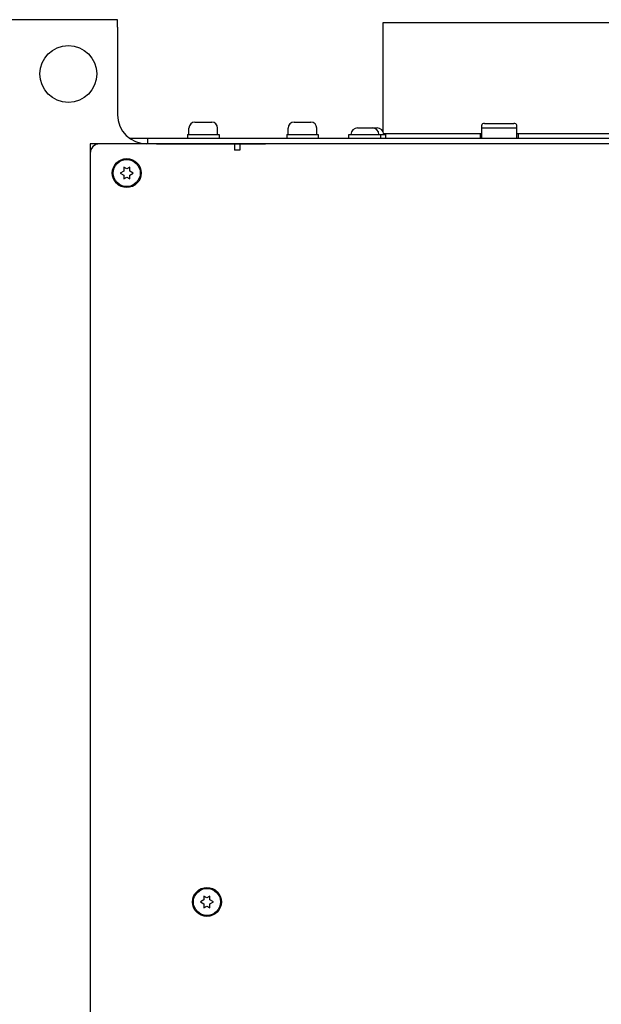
# Paper-space layout 'SUBMITTAL_E3H_2_1' of a CAD drawing. Header units: millimetres. Extents: x 0 to 841, y 0 to 594.
# Tile 39 of 45: x 696 to 731, y 459 to 518. Entities that reach past the tile are written whole.
import ezdxf

# ---------------------------------------------------------------- set-up
doc = ezdxf.new("R2010")
doc.units = ezdxf.units.MM
doc.header["$LTSCALE"] = 46.255
doc.layers.get('0').update_dxf_attribs({"linetype": 'CONTINUOUS'})
for name, color, linetype in [('002___PRT_ALL_AXES', 7, 'CONTINUOUS'), ('02___PRT_ALL_AXES', 7, 'CONTINUOUS'), ('ROUNDS', 7, 'CONTINUOUS')]:
    doc.layers.add(name, color=color, linetype=linetype)

psp = doc.layouts.new('SUBMITTAL_E3H_2_1')

# ---------------------------------------------------------------- linework, layer by layer
at = {"color": 3, "linetype": 'CONTINUOUS'}
for p, q in [((702.237, 517.746), (685.997, 517.746)), ((702.237, 517.291), (702.237, 517.746)), ((704.565, 510.291), (711.11, 510.291))]:
    psp.add_line(p, q, dxfattribs=at)
at = {"color": 7, "linetype": 'CONTINUOUS'}
for p, q in [((718.162, 517.571), (761.737, 517.571)), ((718.162, 511.013), (718.162, 517.571)), ((706.866, 511.595), (707.881, 511.595)), ((712.816, 511.595), (713.831, 511.595)), ((716.631, 511.254), (717.795, 511.254)), ((724.077, 511.281), (724.077, 511.418)), ((724.077, 511.263), (726.177, 511.263)), ((724.077, 510.641), (724.077, 511.263)), ((724.252, 511.517), (726.002, 511.517)), ((726.177, 511.281), (726.177, 511.418)), ((726.177, 510.641), (726.177, 511.263)), ((716.106, 510.851), (718.32, 510.851)), ((716.106, 510.641), (716.106, 510.851)), ((718.031, 510.641), (718.031, 510.851)), ((718.32, 510.641), (718.32, 510.851)), ((723.981, 510.921), (724.077, 510.921)), ((726.177, 510.921), (726.256, 510.921)), ((704.565, 510.291), (700.592, 510.291)), ((700.592, 510.291), (700.592, 247.791)), ((704.565, 510.309), (711.11, 510.309)), ((709.237, 510.291), (709.237, 509.924)), ((709.57, 510.291), (709.57, 509.924)), ((711.11, 510.291), (711.11, 510.309)), ((762.84, 510.291), (711.11, 510.291)), ((709.57, 509.924), (709.237, 509.924)), ((702.598, 508.891), (702.598, 508.664)), ((702.78, 508.786), (702.598, 508.891)), ((702.961, 508.891), (702.78, 508.786)), ((702.961, 508.664), (702.961, 508.891)), ((702.598, 508.664), (702.386, 508.541)), ((702.386, 508.541), (702.598, 508.419)), ((702.598, 508.419), (702.598, 508.192)), ((702.598, 508.192), (702.78, 508.297)), ((702.78, 508.297), (702.961, 508.192)), ((703.173, 508.541), (702.961, 508.664)), ((702.961, 508.419), (703.173, 508.541)), ((702.961, 508.192), (702.961, 508.419)), ((707.41, 465.141), (707.41, 464.914)), ((707.592, 465.036), (707.41, 465.141)), ((707.774, 465.141), (707.592, 465.036)), ((707.774, 464.914), (707.774, 465.141)), ((707.41, 464.914), (707.198, 464.791)), ((707.198, 464.791), (707.41, 464.669)), ((707.41, 464.669), (707.41, 464.442)), ((707.41, 464.442), (707.592, 464.547)), ((707.592, 464.547), (707.774, 464.442)), ((707.986, 464.791), (707.774, 464.914)), ((707.774, 464.669), (707.986, 464.791)), ((707.774, 464.442), (707.774, 464.669))]:
    psp.add_line(p, q, dxfattribs=at)
at = {"color": 3, "linetype": 'CONTINUOUS'}
psp.add_circle((699.28, 514.491), 1.706, dxfattribs=at)
at = {"color": 7, "linetype": 'CONTINUOUS'}
for centre in [(702.78, 508.541), (707.592, 464.791)]:
    psp.add_circle(centre, 0.866, dxfattribs=at)
for centre, radius, start, end in [((706.866, 511.245), 0.35, 90, 180), ((707.881, 511.245), 0.35, 0, 90), ((712.816, 511.245), 0.35, 90, 180), ((713.831, 511.245), 0.35, 0, 90), ((716.631, 510.851), 0.403, 90, 180), ((717.506, 510.851), 0.403, 0, 90), ((717.795, 510.851), 0.403, 0, 90), ((701.152, 509.731), 0.56, 90, 180)]:
    psp.add_arc(centre, radius, start, end, dxfattribs=at)
for centre, start_param, end_param in [((724.252, 511.418), 1.570796, 3.141593), ((726.002, 511.418), 0, 1.570796)]:
    psp.add_ellipse(centre, major_axis=(0.175, 0), ratio=0.566667, start_param=start_param, end_param=end_param, dxfattribs=at)
at = {"layer": '002___PRT_ALL_AXES', "color": 7, "linetype": 'CONTINUOUS'}
for centre in [(702.78, 508.541), (707.592, 464.791)]:
    psp.add_circle(centre, 0.814, dxfattribs=at)
at = {"layer": '02___PRT_ALL_AXES', "color": 7, "linetype": 'CONTINUOUS'}
for p, q in [((706.516, 510.86), (706.516, 511.245)), ((708.231, 510.86), (708.231, 511.245)), ((712.466, 510.86), (712.466, 511.245)), ((714.181, 510.86), (714.181, 511.245)), ((706.428, 510.86), (708.318, 510.86)), ((706.428, 510.86), (706.428, 510.641)), ((708.318, 510.86), (708.318, 510.641)), ((712.378, 510.86), (714.268, 510.86)), ((712.378, 510.86), (712.378, 510.641)), ((714.268, 510.86), (714.268, 510.641))]:
    psp.add_line(p, q, dxfattribs=at)
at = {"layer": 'ROUNDS', "color": 3, "linetype": 'CONTINUOUS'}
for p, q in [((702.237, 517.291), (702.237, 512.041)), ((703.754, 510.309), (704.005, 510.309)), ((704.065, 510.309), (763.347, 510.309))]:
    psp.add_line(p, q, dxfattribs=at)
at = {"layer": 'ROUNDS', "color": 7, "linetype": 'CONTINUOUS'}
for p, q in [((702.941, 510.641), (763.489, 510.641)), ((704.022, 510.641), (704.022, 510.309)), ((718.19, 510.921), (723.981, 510.921)), ((723.981, 510.921), (723.981, 510.641)), ((726.256, 510.921), (734.761, 510.921)), ((726.256, 510.921), (726.256, 510.641)), ((704.005, 510.309), (704.065, 510.309)), ((704.005, 510.309), (704.005, 510.291))]:
    psp.add_line(p, q, dxfattribs=at)
at = {"layer": 'ROUNDS', "color": 3, "linetype": 'CONTINUOUS'}
psp.add_arc((703.987, 512.041), 1.75, 180, 270, dxfattribs=at)

doc.saveas('drawing.dxf')
